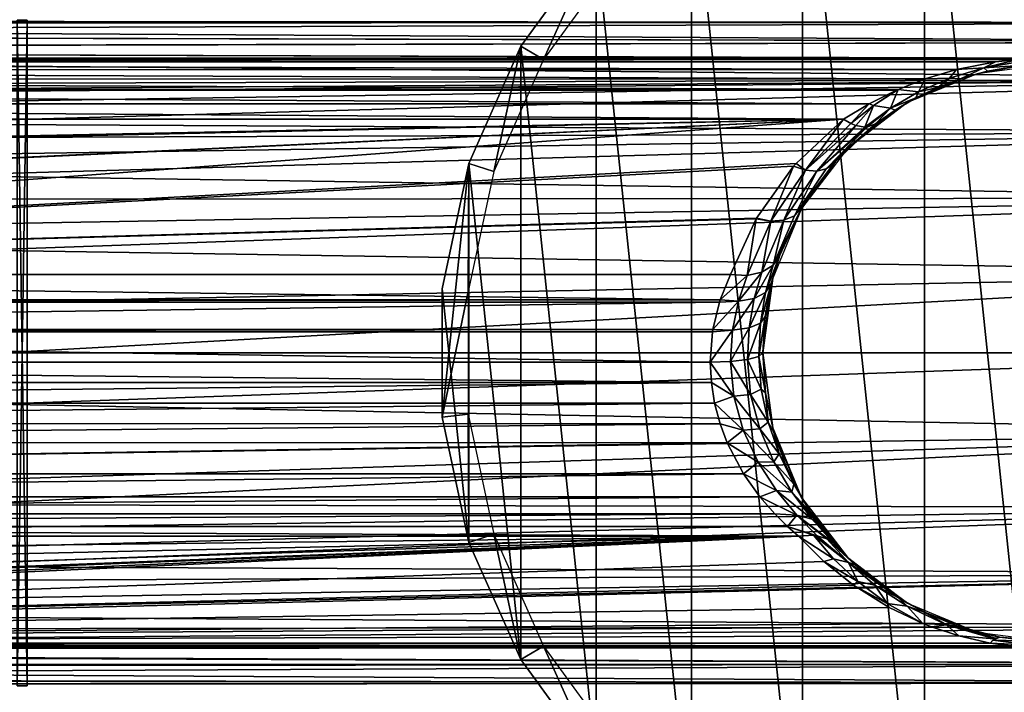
# Model space of a CAD drawing. Header units: millimetres. Extents: x -119 to 118, y -85 to 1160.
# Tile 11 of 49: x 16 to 72, y -19 to 19. Entities that reach past the tile are written whole.
import ezdxf

# ---------------------------------------------------------------- set-up
doc = ezdxf.new("R2010")
doc.units = ezdxf.units.MM
doc.header["$LTSCALE"] = 50.062222
for name, color, linetype in [('1', 7, 'CONTINUOUS'), ('14', 7, 'CONTINUOUS'), ('15', 7, 'CONTINUOUS'), ('16', 7, 'CONTINUOUS'), ('17', 7, 'CONTINUOUS'), ('18', 7, 'CONTINUOUS'), ('19', 7, 'CONTINUOUS'), ('2', 7, 'CONTINUOUS'), ('20', 7, 'CONTINUOUS'), ('21', 7, 'CONTINUOUS'), ('36', 7, 'CONTINUOUS'), ('4', 7, 'CONTINUOUS'), ('41', 7, 'CONTINUOUS'), ('43', 7, 'CONTINUOUS'), ('44', 7, 'CONTINUOUS'), ('5', 7, 'CONTINUOUS'), ('9', 7, 'CONTINUOUS')]:
    doc.layers.add(name, color=color, linetype=linetype)

msp = doc.modelspace()

# ---------------------------------------------------------------- linework, layer by layer
at = {"layer": '1', "color": 7, "linetype": 'CONTINUOUS', "true_color": 0xe0f2ff}
for points in [[(-87.572, 18.802, 2.732), (-88.553, 18.222, 5.378), (98, 18.861, 2.29), (-87.572, 18.802, 2.732)], [(98, 18.861, 2.29), (-88.553, 18.222, 5.378), (98, 17.765, 6.738), (98, 18.861, 2.29)], [(-88.516, 18.242, -5.305), (-87.554, 18.813, -2.656), (98, 17.765, -6.738), (-88.516, 18.242, -5.305)], [(-87.25, 19, 0.038), (-87.572, 18.802, 2.732), (98, 18.861, 2.29), (-87.25, 19, 0.038)], [(-87.554, 18.813, -2.656), (-87.25, 19, 0.038), (98, 18.861, -2.29), (-87.554, 18.813, -2.656)], [(98, 17.765, -6.738), (-87.554, 18.813, -2.656), (98, 18.861, -2.29), (98, 17.765, -6.738)], [(98, 18.861, -2.29), (-87.25, 19, 0.038), (98, 18.861, 2.29), (98, 18.861, -2.29)], [(-88.553, 18.222, 5.378), (-90.25, 17.306, 7.842), (98, 17.765, 6.738), (-88.553, 18.222, 5.378)], [(-90.192, 17.332, -7.777), (-88.516, 18.242, -5.305), (98, 17.765, -6.738), (-90.192, 17.332, -7.777)], [(98, 17.765, 6.738), (-90.25, 17.306, 7.842), (98, 15.636, 10.794), (98, 17.765, 6.738)], [(75.707, 16.829, -8.819), (-90.192, 17.332, -7.777), (98, 17.765, -6.738), (75.707, 16.829, -8.819)], [(-90.25, 17.306, 7.842), (-90.25, 15.073, 11.566), (98, 15.636, 10.794), (-90.25, 17.306, 7.842)], [(-75.527, 16.834, -8.811), (-90.192, 17.332, -7.777), (74.381, 16.83, -8.818), (-75.527, 16.834, -8.811)], [(74.381, 16.83, -8.818), (-90.192, 17.332, -7.777), (75.707, 16.829, -8.819), (74.381, 16.83, -8.818)], [(-74.203, 16.825, -8.828), (-75.527, 16.834, -8.811), (74.381, 16.83, -8.818), (-74.203, 16.825, -8.828)], [(73.057, 16.756, -8.957), (-74.203, 16.825, -8.828), (74.381, 16.83, -8.818), (73.057, 16.756, -8.957)], [(-72.896, 16.742, -8.984), (-74.203, 16.825, -8.828), (73.057, 16.756, -8.957), (-72.896, 16.742, -8.984)], [(71.787, 16.609, -9.226), (-72.896, 16.742, -8.984), (73.057, 16.756, -8.957), (71.787, 16.609, -9.226)], [(-71.654, 16.59, -9.261), (-72.896, 16.742, -8.984), (71.787, 16.609, -9.226), (-71.654, 16.59, -9.261)], [(69.557, 16.172, -9.973), (-71.654, 16.59, -9.261), (71.787, 16.609, -9.226), (69.557, 16.172, -9.973)], [(-69.481, 16.153, -10.003), (-71.654, 16.59, -9.261), (69.557, 16.172, -9.973), (-69.481, 16.153, -10.003)], [(67.766, 15.64, -10.788), (-69.481, 16.153, -10.003), (69.557, 16.172, -9.973), (67.766, 15.64, -10.788)], [(-67.723, 15.625, -10.81), (-69.481, 16.153, -10.003), (67.766, 15.64, -10.788), (-67.723, 15.625, -10.81)], [(-90.25, 15.073, 11.566), (0, 15, 11.662), (98, 15.636, 10.794), (-90.25, 15.073, 11.566)], [(66.227, 15.04, -11.61), (-67.723, 15.625, -10.81), (67.766, 15.64, -10.788), (66.227, 15.04, -11.61)], [(-66.227, 15.04, -11.61), (-67.723, 15.625, -10.81), (66.227, 15.04, -11.61), (-66.227, 15.04, -11.61)], [(0, 15, 11.662), (2.241, 14.83, 11.877), (98, 15.636, 10.794), (0, 15, 11.662)], [(2.241, 14.83, 11.877), (4.701, 14.223, 12.598), (98, 15.636, 10.794), (2.241, 14.83, 11.877)], [(4.701, 14.223, 12.598), (7.268, 13.082, 13.779), (98, 15.636, 10.794), (4.701, 14.223, 12.598)], [(98, 15.636, 10.794), (7.268, 13.082, 13.779), (98, 12.599, 14.222), (98, 15.636, 10.794)], [(-66.109, 14.988, -11.677), (-66.227, 15.04, -11.61), (66.136, 15, -11.662), (-66.109, 14.988, -11.677)], [(66.136, 15, -11.662), (-66.227, 15.04, -11.61), (66.227, 15.04, -11.61), (66.136, 15, -11.662)], [(64.564, 14.226, -12.595), (-66.109, 14.988, -11.677), (66.136, 15, -11.662), (64.564, 14.226, -12.595)], [(-64.551, 14.219, -12.602), (-66.109, 14.988, -11.677), (64.564, 14.226, -12.595), (-64.551, 14.219, -12.602)], [(63.1, 13.341, -13.528), (-64.551, 14.219, -12.602), (64.564, 14.226, -12.595), (63.1, 13.341, -13.528)], [(-63.1, 13.341, -13.528), (-64.551, 14.219, -12.602), (63.1, 13.341, -13.528), (-63.1, 13.341, -13.528)], [(7.268, 13.082, 13.779), (8.549, 12.28, 14.498), (98, 12.599, 14.222), (7.268, 13.082, 13.779)], [(8.549, 12.28, 14.498), (9.815, 11.293, 15.28), (98, 12.599, 14.222), (8.549, 12.28, 14.498)], [(9.815, 11.293, 15.28), (11.015, 10.129, 16.075), (98, 12.599, 14.222), (9.815, 11.293, 15.28)], [(98, 12.599, 14.222), (11.015, 10.129, 16.075), (98, 8.829, 16.824), (98, 12.599, 14.222)], [(11.015, 10.129, 16.075), (12.107, 8.785, 16.847), (98, 8.829, 16.824), (11.015, 10.129, 16.075)], [(12.107, 8.785, 16.847), (13.034, 7.351, 17.52), (98, 8.829, 16.824), (12.107, 8.785, 16.847)], [(13.034, 7.351, 17.52), (13.773, 5.864, 18.072), (98, 8.829, 16.824), (13.034, 7.351, 17.52)], [(98, 8.829, 16.824), (13.773, 5.864, 18.072), (98, 4.547, 18.448), (98, 8.829, 16.824)], [(13.773, 5.864, 18.072), (14.71, 2.915, 18.775), (98, 4.547, 18.448), (13.773, 5.864, 18.072)], [(14.71, 2.915, 18.775), (15, 0, 19), (98, 4.547, 18.448), (14.71, 2.915, 18.775)], [(98, 4.547, 18.448), (15, 0, 19), (98, 0, 19), (98, 4.547, 18.448)]]:
    msp.add_3dface(points, dxfattribs=at)
at = {"layer": '14', "color": 7, "linetype": 'CONTINUOUS', "true_color": 0xe0f2ff}
for points in [[(61.978, -11.901, -17.606), (-71.479, -16.564, -9.308), (60.542, -10.469, -20.154), (61.978, -11.901, -17.606)], [(60.542, -10.469, -20.154), (-71.479, -16.564, -9.308), (-69.684, -16.143, -10.058), (60.542, -10.469, -20.154)], [(-68.128, -15.633, -10.964), (60.542, -10.469, -20.154), (-69.684, -16.143, -10.058), (-68.128, -15.633, -10.964)], [(-67.634, -15.438, -11.311), (60.542, -10.469, -20.154), (-68.128, -15.633, -10.964), (-67.634, -15.438, -11.311)], [(-65.706, -14.528, -12.931), (60.542, -10.469, -20.154), (-67.634, -15.438, -11.311), (-65.706, -14.528, -12.931)], [(-63.676, -13.259, -15.189), (60.542, -10.469, -20.154), (-65.706, -14.528, -12.931), (-63.676, -13.259, -15.189)], [(-61.978, -11.901, -17.606), (60.542, -10.469, -20.154), (-63.676, -13.259, -15.189), (-61.978, -11.901, -17.606)], [(-60.542, -10.469, -20.154), (60.542, -10.469, -20.154), (-61.978, -11.901, -17.606), (-60.542, -10.469, -20.154)], [(63.678, -13.26, -15.187), (-71.479, -16.564, -9.308), (61.978, -11.901, -17.606), (63.678, -13.26, -15.187)], [(65.707, -14.528, -12.93), (-71.479, -16.564, -9.308), (63.678, -13.26, -15.187), (65.707, -14.528, -12.93)], [(67.634, -15.439, -11.311), (-71.479, -16.564, -9.308), (65.707, -14.528, -12.93), (67.634, -15.439, -11.311)], [(68.128, -15.633, -10.965), (-71.479, -16.564, -9.308), (67.634, -15.439, -11.311), (68.128, -15.633, -10.965)], [(69.682, -16.142, -10.059), (-71.479, -16.564, -9.308), (68.128, -15.633, -10.965), (69.682, -16.142, -10.059)], [(71.479, -16.564, -9.308), (-71.479, -16.564, -9.308), (69.682, -16.142, -10.059), (71.479, -16.564, -9.308)]]:
    msp.add_3dface(points, dxfattribs=at)
at = {"layer": '15', "color": 7, "linetype": 'CONTINUOUS', "true_color": 0xe0f2ff}
for points in [[(56.647, 4.483, -22.264), (56.068, 3.028, -23.44), (-56.647, 4.483, -22.264), (56.647, 4.483, -22.264)], [(-56.647, 4.483, -22.264), (56.068, 3.028, -23.44), (-56.068, 3.03, -23.439), (-56.647, 4.483, -22.264)], [(-56.068, 3.03, -23.439), (56.068, 3.028, -23.44), (-56.025, 2.89, -23.529), (-56.068, 3.03, -23.439)], [(56.068, 3.028, -23.44), (56.025, 2.89, -23.529), (-56.025, 2.89, -23.529), (56.068, 3.028, -23.44)], [(-56.025, 2.89, -23.529), (56.025, 2.89, -23.529), (-55.655, 1.339, -24.321), (-56.025, 2.89, -23.529)], [(56.025, 2.89, -23.529), (55.654, 1.337, -24.322), (-55.655, 1.339, -24.321), (56.025, 2.89, -23.529)], [(-55.655, 1.339, -24.321), (55.654, 1.337, -24.322), (-55.632, 1.194, -24.378), (-55.655, 1.339, -24.321)], [(55.654, 1.337, -24.322), (55.632, 1.194, -24.378), (-55.632, 1.194, -24.378), (55.654, 1.337, -24.322)], [(55.632, 1.194, -24.378), (55.5, -0.525, -24.853), (-55.632, 1.194, -24.378), (55.632, 1.194, -24.378)], [(-55.632, 1.194, -24.378), (55.5, -0.525, -24.853), (-55.5, -0.525, -24.853), (-55.632, 1.194, -24.378)], [(-55.5, -0.525, -24.853), (55.561, -1.695, -24.987), (-55.56, -1.691, -24.987), (-55.5, -0.525, -24.853)], [(55.5, -0.525, -24.853), (55.561, -1.695, -24.987), (-55.5, -0.525, -24.853), (55.5, -0.525, -24.853)], [(-55.56, -1.691, -24.987), (55.561, -1.695, -24.987), (-55.747, -2.87, -24.975), (-55.56, -1.691, -24.987)], [(55.561, -1.695, -24.987), (55.749, -2.877, -24.975), (-55.747, -2.87, -24.975), (55.561, -1.695, -24.987)], [(-55.747, -2.87, -24.975), (55.749, -2.877, -24.975), (-56.056, -4.035, -24.819), (-55.747, -2.87, -24.975)], [(55.749, -2.877, -24.975), (56.059, -4.046, -24.817), (-56.056, -4.035, -24.819), (55.749, -2.877, -24.975)], [(-56.056, -4.035, -24.819), (56.059, -4.046, -24.817), (-56.46, -5.115, -24.538), (-56.056, -4.035, -24.819)], [(56.059, -4.046, -24.817), (56.465, -5.126, -24.534), (-56.46, -5.115, -24.538), (56.059, -4.046, -24.817)], [(-56.46, -5.115, -24.538), (56.465, -5.126, -24.534), (-57.399, -6.902, -23.748), (-56.46, -5.115, -24.538)], [(56.465, -5.126, -24.534), (57.404, -6.91, -23.743), (-57.399, -6.902, -23.748), (56.465, -5.126, -24.534)], [(-57.399, -6.902, -23.748), (57.404, -6.91, -23.743), (-58.33, -8.216, -22.842), (-57.399, -6.902, -23.748)], [(57.404, -6.91, -23.743), (58.335, -8.221, -22.838), (-58.33, -8.216, -22.842), (57.404, -6.91, -23.743)], [(-58.33, -8.216, -22.842), (58.335, -8.221, -22.838), (-59.175, -9.184, -21.926), (-58.33, -8.216, -22.842)], [(58.335, -8.221, -22.838), (59.178, -9.187, -21.923), (-59.175, -9.184, -21.926), (58.335, -8.221, -22.838)], [(-59.175, -9.184, -21.926), (59.178, -9.187, -21.923), (-59.909, -9.911, -21.032), (-59.175, -9.184, -21.926)], [(59.178, -9.187, -21.923), (59.91, -9.912, -21.03), (-59.909, -9.911, -21.032), (59.178, -9.187, -21.923)], [(60.542, -10.469, -20.154), (-60.542, -10.469, -20.154), (-59.909, -9.911, -21.032), (60.542, -10.469, -20.154)], [(59.91, -9.912, -21.03), (60.542, -10.469, -20.154), (-59.909, -9.911, -21.032), (59.91, -9.912, -21.03)]]:
    msp.add_3dface(points, dxfattribs=at)
at = {"layer": '16', "color": 7, "linetype": 'CONTINUOUS', "true_color": 0xe0f2ff}
for points in [[(-63.1, 13.341, -13.528), (63.1, 13.341, -13.528), (-60.405, 10.824, -16.011), (-63.1, 13.341, -13.528)], [(-60.405, 10.824, -16.011), (63.1, 13.341, -13.528), (-60.261, 10.661, -16.172), (-60.405, 10.824, -16.011)], [(-60.261, 10.661, -16.172), (63.1, 13.341, -13.528), (-58.15, 7.707, -19.085), (-60.261, 10.661, -16.172)], [(-58.15, 7.707, -19.085), (63.1, 13.341, -13.528), (-58.123, 7.661, -19.13), (-58.15, 7.707, -19.085)], [(63.1, 13.341, -13.528), (-56.647, 4.483, -22.264), (-58.123, 7.661, -19.13), (63.1, 13.341, -13.528)], [(-56.647, 4.483, -22.264), (63.1, 13.341, -13.528), (60.395, 10.813, -16.022), (-56.647, 4.483, -22.264)], [(60.259, 10.658, -16.175), (-56.647, 4.483, -22.264), (60.395, 10.813, -16.022), (60.259, 10.658, -16.175)], [(58.146, 7.7, -19.091), (-56.647, 4.483, -22.264), (60.259, 10.658, -16.175), (58.146, 7.7, -19.091)], [(58.121, 7.658, -19.133), (-56.647, 4.483, -22.264), (58.146, 7.7, -19.091), (58.121, 7.658, -19.133)], [(56.647, 4.483, -22.264), (-56.647, 4.483, -22.264), (58.121, 7.658, -19.133), (56.647, 4.483, -22.264)]]:
    msp.add_3dface(points, dxfattribs=at)
at = {"layer": '17', "color": 7, "linetype": 'CONTINUOUS', "true_color": 0xe0f2ff}
for points in [[(60.395, 10.813, -16.022), (63.1, 13.341, -13.528), (60.945, 10.43, -16.555), (60.395, 10.813, -16.022)], [(60.945, 10.43, -16.555), (63.1, 13.341, -13.528), (63.527, 13.1, -13.846), (60.945, 10.43, -16.555)], [(63.808, 12.987, -14.1), (60.945, 10.43, -16.555), (63.527, 13.1, -13.846), (63.808, 12.987, -14.1)], [(61.583, 10.379, -17.064), (60.945, 10.43, -16.555), (63.808, 12.987, -14.1), (61.583, 10.379, -17.064)], [(64.322, 12.891, -14.68), (61.583, 10.379, -17.064), (63.808, 12.987, -14.1), (64.322, 12.891, -14.68)], [(64.931, 13.071, -15.664), (62.641, 10.932, -18.159), (62.123, 10.505, -17.665), (64.931, 13.071, -15.664)], [(64.931, 13.071, -15.664), (62.123, 10.505, -17.665), (64.44, 12.894, -14.838), (64.931, 13.071, -15.664)], [(62.123, 10.505, -17.665), (61.583, 10.379, -17.064), (64.44, 12.894, -14.838), (62.123, 10.505, -17.665)], [(64.44, 12.894, -14.838), (61.583, 10.379, -17.064), (64.322, 12.891, -14.68), (64.44, 12.894, -14.838)], [(60.259, 10.658, -16.175), (60.395, 10.813, -16.022), (60.945, 10.43, -16.555), (60.259, 10.658, -16.175)], [(62.527, 10.801, -18.311), (60.738, 8.298, -21.228), (60.309, 7.829, -20.587), (62.527, 10.801, -18.311)], [(62.527, 10.801, -18.311), (60.309, 7.829, -20.587), (62.123, 10.505, -17.665), (62.527, 10.801, -18.311)], [(62.641, 10.932, -18.159), (62.527, 10.801, -18.311), (62.123, 10.505, -17.665), (62.641, 10.932, -18.159)], [(58.146, 7.7, -19.091), (60.259, 10.658, -16.175), (58.949, 7.512, -19.468), (58.146, 7.7, -19.091)], [(58.949, 7.512, -19.468), (60.259, 10.658, -16.175), (60.945, 10.43, -16.555), (58.949, 7.512, -19.468)], [(59.701, 7.571, -19.969), (58.949, 7.512, -19.468), (60.945, 10.43, -16.555), (59.701, 7.571, -19.969)], [(61.583, 10.379, -17.064), (59.701, 7.571, -19.969), (60.945, 10.43, -16.555), (61.583, 10.379, -17.064)], [(60.309, 7.829, -20.587), (59.701, 7.571, -19.969), (61.583, 10.379, -17.064), (60.309, 7.829, -20.587)], [(62.123, 10.505, -17.665), (60.309, 7.829, -20.587), (61.583, 10.379, -17.064), (62.123, 10.505, -17.665)], [(60.717, 8.262, -21.269), (59.471, 5.576, -24.4), (59.091, 5.004, -23.682), (60.717, 8.262, -21.269)], [(60.309, 7.829, -20.587), (60.717, 8.262, -21.269), (59.091, 5.004, -23.682), (60.309, 7.829, -20.587)], [(60.738, 8.298, -21.228), (60.717, 8.262, -21.269), (60.309, 7.829, -20.587), (60.738, 8.298, -21.228)], [(56.647, 4.483, -22.264), (58.121, 7.658, -19.133), (57.597, 4.426, -22.552), (56.647, 4.483, -22.264)], [(58.121, 7.658, -19.133), (58.949, 7.512, -19.468), (57.597, 4.426, -22.552), (58.121, 7.658, -19.133)], [(57.597, 4.426, -22.552), (58.949, 7.512, -19.468), (58.442, 4.606, -23.042), (57.597, 4.426, -22.552)], [(58.121, 7.658, -19.133), (58.146, 7.7, -19.091), (58.949, 7.512, -19.468), (58.121, 7.658, -19.133)], [(58.949, 7.512, -19.468), (59.701, 7.571, -19.969), (58.442, 4.606, -23.042), (58.949, 7.512, -19.468)], [(58.442, 4.606, -23.042), (59.701, 7.571, -19.969), (59.091, 5.004, -23.682), (58.442, 4.606, -23.042)], [(59.701, 7.571, -19.969), (60.309, 7.829, -20.587), (59.091, 5.004, -23.682), (59.701, 7.571, -19.969)]]:
    msp.add_3dface(points, dxfattribs=at)
at = {"layer": '18', "color": 7, "linetype": 'CONTINUOUS', "true_color": 0xe0f2ff}
for points in [[(69.557, 16.172, -9.973), (71.787, 16.609, -9.226), (71.115, 16.276, -9.894), (69.557, 16.172, -9.973)], [(71.787, 16.609, -9.226), (73.057, 16.756, -8.957), (71.115, 16.276, -9.894), (71.787, 16.609, -9.226)], [(73.057, 16.756, -8.957), (73.325, 16.645, -9.2), (71.115, 16.276, -9.894), (73.057, 16.756, -8.957)], [(73.325, 16.645, -9.2), (73.202, 16.402, -10.408), (71.115, 16.276, -9.894), (73.325, 16.645, -9.2)], [(73.202, 16.402, -10.408), (71.325, 16.085, -11.075), (71.115, 16.276, -9.894), (73.202, 16.402, -10.408)], [(67.766, 15.64, -10.788), (69.557, 16.172, -9.973), (69.147, 15.679, -10.927), (67.766, 15.64, -10.788)], [(69.557, 16.172, -9.973), (71.115, 16.276, -9.894), (69.147, 15.679, -10.927), (69.557, 16.172, -9.973)], [(71.115, 16.276, -9.894), (69.778, 15.652, -11.909), (69.147, 15.679, -10.927), (71.115, 16.276, -9.894)], [(71.325, 16.085, -11.075), (69.778, 15.652, -11.909), (71.115, 16.276, -9.894), (71.325, 16.085, -11.075)], [(66.227, 15.04, -11.61), (67.766, 15.64, -10.788), (67.385, 14.906, -12.127), (66.227, 15.04, -11.61)], [(67.766, 15.64, -10.788), (69.147, 15.679, -10.927), (67.385, 14.906, -12.127), (67.766, 15.64, -10.788)], [(69.147, 15.679, -10.927), (68.481, 15.158, -12.77), (67.385, 14.906, -12.127), (69.147, 15.679, -10.927)], [(69.778, 15.652, -11.909), (68.481, 15.158, -12.77), (69.147, 15.679, -10.927), (69.778, 15.652, -11.909)], [(64.564, 14.226, -12.595), (66.136, 15, -11.662), (64.815, 14.125, -12.73), (64.564, 14.226, -12.595)], [(66.136, 15, -11.662), (66.227, 15.04, -11.61), (64.815, 14.125, -12.73), (66.136, 15, -11.662)], [(66.227, 15.04, -11.61), (65.785, 13.974, -13.397), (64.815, 14.125, -12.73), (66.227, 15.04, -11.61)], [(66.227, 15.04, -11.61), (67.385, 14.906, -12.127), (65.785, 13.974, -13.397), (66.227, 15.04, -11.61)], [(67.385, 14.906, -12.127), (67.243, 14.563, -13.704), (65.785, 13.974, -13.397), (67.385, 14.906, -12.127)], [(68.481, 15.158, -12.77), (67.243, 14.563, -13.704), (67.385, 14.906, -12.127), (68.481, 15.158, -12.77)], [(63.1, 13.341, -13.528), (64.564, 14.226, -12.595), (63.527, 13.1, -13.846), (63.1, 13.341, -13.528)], [(63.527, 13.1, -13.846), (64.564, 14.226, -12.595), (64.815, 14.125, -12.73), (63.527, 13.1, -13.846)], [(63.808, 12.987, -14.1), (63.527, 13.1, -13.846), (64.815, 14.125, -12.73), (63.808, 12.987, -14.1)], [(64.322, 12.891, -14.68), (63.808, 12.987, -14.1), (64.815, 14.125, -12.73), (64.322, 12.891, -14.68)], [(65.785, 13.974, -13.397), (64.322, 12.891, -14.68), (64.815, 14.125, -12.73), (65.785, 13.974, -13.397)], [(67.243, 14.563, -13.704), (66.047, 13.86, -14.687), (65.785, 13.974, -13.397), (67.243, 14.563, -13.704)], [(64.44, 12.894, -14.838), (64.322, 12.891, -14.68), (65.785, 13.974, -13.397), (64.44, 12.894, -14.838)], [(64.931, 13.071, -15.664), (64.44, 12.894, -14.838), (65.785, 13.974, -13.397), (64.931, 13.071, -15.664)], [(66.047, 13.86, -14.687), (64.931, 13.071, -15.664), (65.785, 13.974, -13.397), (66.047, 13.86, -14.687)]]:
    msp.add_3dface(points, dxfattribs=at)
at = {"layer": '19', "color": 7, "linetype": 'CONTINUOUS', "true_color": 0xe0f2ff}
for points in [[(72.021, -16.229, -10.777), (73.904, -16.464, -10.27), (71.634, -16.39, -9.684), (72.021, -16.229, -10.777)], [(71.714, -16.323, -9.892), (72.021, -16.229, -10.777), (71.634, -16.39, -9.684), (71.714, -16.323, -9.892)], [(71.76, -16.292, -10.015), (72.021, -16.229, -10.777), (71.714, -16.323, -9.892), (71.76, -16.292, -10.015)], [(71.479, -16.564, -9.308), (71.634, -16.39, -9.684), (73.861, -16.69, -9.113), (71.479, -16.564, -9.308)], [(72.652, -16.722, -9.021), (71.479, -16.564, -9.308), (73.861, -16.69, -9.113), (72.652, -16.722, -9.021)], [(71.634, -16.39, -9.684), (73.904, -16.464, -10.27), (73.861, -16.69, -9.113), (71.634, -16.39, -9.684)]]:
    msp.add_3dface(points, dxfattribs=at)
at = {"layer": '2', "color": 7, "linetype": 'CONTINUOUS', "true_color": 0xe0f2ff}
for points in [[(98, 0, 19), (15, 0, 19), (14.708, -2.925, 18.774), (98, 0, 19)], [(98, 0, 19), (14.708, -2.925, 18.774), (98, -4.547, 18.448), (98, 0, 19)], [(14.708, -2.925, 18.774), (13.794, -5.819, 18.087), (98, -4.547, 18.448), (14.708, -2.925, 18.774)], [(13.086, -7.26, 17.558), (12.191, -8.668, 16.907), (98, -4.547, 18.448), (13.086, -7.26, 17.558)], [(98, -4.547, 18.448), (12.191, -8.668, 16.907), (98, -8.829, 16.824), (98, -4.547, 18.448)], [(13.794, -5.819, 18.087), (13.086, -7.26, 17.558), (98, -4.547, 18.448), (13.794, -5.819, 18.087)], [(9.933, -11.187, 15.357), (8.668, -12.197, 14.568), (98, -8.829, 16.824), (9.933, -11.187, 15.357)], [(98, -8.829, 16.824), (8.668, -12.197, 14.568), (98, -12.599, 14.222), (98, -8.829, 16.824)], [(11.128, -10.006, 16.152), (9.933, -11.187, 15.357), (98, -8.829, 16.824), (11.128, -10.006, 16.152)], [(12.191, -8.668, 16.907), (11.128, -10.006, 16.152), (98, -8.829, 16.824), (12.191, -8.668, 16.907)], [(8.668, -12.197, 14.568), (7.399, -13.008, 13.849), (98, -12.599, 14.222), (8.668, -12.197, 14.568)], [(2.445, -14.799, 11.917), (0, -15, 11.662), (98, -12.599, 14.222), (2.445, -14.799, 11.917)], [(98, -12.599, 14.222), (0, -15, 11.662), (98, -15.636, 10.794), (98, -12.599, 14.222)], [(4.887, -14.159, 12.669), (2.445, -14.799, 11.917), (98, -12.599, 14.222), (4.887, -14.159, 12.669)], [(7.399, -13.008, 13.849), (4.887, -14.159, 12.669), (98, -12.599, 14.222), (7.399, -13.008, 13.849)], [(98, -15.636, 10.794), (0, -15, 11.662), (-90.25, -15.869, 10.447), (98, -15.636, 10.794)], [(98, -17.765, 6.738), (98, -15.636, 10.794), (-90.25, -17.034, 8.416), (98, -17.765, 6.738)], [(-90.25, -17.034, 8.416), (98, -15.636, 10.794), (-90.25, -15.869, 10.447), (-90.25, -17.034, 8.416)], [(-75.174, -16.836, -8.806), (75.119, -16.837, -8.805), (-92.638, -16.907, -8.666), (-75.174, -16.836, -8.806)], [(75.119, -16.837, -8.805), (98, -17.765, -6.738), (-92.638, -16.907, -8.666), (75.119, -16.837, -8.805)], [(-73.905, -16.814, -8.848), (75.119, -16.837, -8.805), (-75.174, -16.836, -8.806), (-73.905, -16.814, -8.848)], [(-72.679, -16.724, -9.017), (73.859, -16.812, -8.852), (-73.905, -16.814, -8.848), (-72.679, -16.724, -9.017)], [(73.859, -16.812, -8.852), (75.119, -16.837, -8.805), (-73.905, -16.814, -8.848), (73.859, -16.812, -8.852)], [(-71.479, -16.564, -9.308), (72.652, -16.722, -9.021), (-72.679, -16.724, -9.017), (-71.479, -16.564, -9.308)], [(72.652, -16.722, -9.021), (73.859, -16.812, -8.852), (-72.679, -16.724, -9.017), (72.652, -16.722, -9.021)], [(71.479, -16.564, -9.308), (72.652, -16.722, -9.021), (-71.479, -16.564, -9.308), (71.479, -16.564, -9.308)], [(-92.638, -16.907, -8.666), (98, -17.765, -6.738), (-90.522, -17.81, -6.61), (-92.638, -16.907, -8.666)], [(-90.25, -17.944, 6.245), (98, -17.765, 6.738), (-90.25, -17.034, 8.416), (-90.25, -17.944, 6.245)], [(98, -17.765, -6.738), (98, -18.861, -2.29), (-90.522, -17.81, -6.61), (98, -17.765, -6.738)], [(-90.522, -17.81, -6.61), (98, -18.861, -2.29), (-89.081, -18.541, -4.145), (-90.522, -17.81, -6.61)], [(-88.923, -18.626, 3.745), (98, -17.765, 6.738), (-90.25, -17.944, 6.245), (-88.923, -18.626, 3.745)], [(98, -18.861, 2.29), (98, -17.765, 6.738), (-88.923, -18.626, 3.745), (98, -18.861, 2.29)], [(-89.081, -18.541, -4.145), (98, -18.861, -2.29), (-88.359, -18.938, -1.53), (-89.081, -18.541, -4.145)], [(-88.308, -18.967, 1.119), (98, -18.861, 2.29), (-88.923, -18.626, 3.745), (-88.308, -18.967, 1.119)], [(98, -18.861, -2.29), (98, -18.861, 2.29), (-88.359, -18.938, -1.53), (98, -18.861, -2.29)], [(-88.359, -18.938, -1.53), (98, -18.861, 2.29), (-88.308, -18.967, 1.119), (-88.359, -18.938, -1.53)]]:
    msp.add_3dface(points, dxfattribs=at)
at = {"layer": '20', "color": 7, "linetype": 'CONTINUOUS', "true_color": 0xe0f2ff}
for points in [[(62.533, -11.749, -18.047), (60.542, -10.469, -20.154), (61.392, -10.414, -20.554), (62.533, -11.749, -18.047)], [(61.978, -11.901, -17.606), (60.542, -10.469, -20.154), (62.533, -11.749, -18.047), (61.978, -11.901, -17.606)], [(63.399, -11.962, -18.39), (62.533, -11.749, -18.047), (61.392, -10.414, -20.554), (63.399, -11.962, -18.39)], [(63.399, -11.962, -18.39), (61.392, -10.414, -20.554), (61.593, -10.441, -20.673), (63.399, -11.962, -18.39)], [(62.159, -10.621, -21.061), (63.399, -11.962, -18.39), (61.593, -10.441, -20.673), (62.159, -10.621, -21.061)], [(62.487, -10.818, -21.339), (63.775, -12.093, -19.474), (62.159, -10.621, -21.061), (62.487, -10.818, -21.339)], [(62.159, -10.621, -21.061), (63.775, -12.093, -19.474), (63.399, -11.962, -18.39), (62.159, -10.621, -21.061)], [(62.766, -11.072, -21.623), (63.775, -12.093, -19.474), (62.487, -10.818, -21.339), (62.766, -11.072, -21.623)], [(63.916, -13.055, -15.629), (61.978, -11.901, -17.606), (62.533, -11.749, -18.047), (63.916, -13.055, -15.629)], [(63.399, -11.962, -18.39), (63.916, -13.055, -15.629), (62.533, -11.749, -18.047), (63.399, -11.962, -18.39)], [(63.678, -13.26, -15.187), (61.978, -11.901, -17.606), (63.916, -13.055, -15.629), (63.678, -13.26, -15.187)], [(63.775, -12.093, -19.474), (64.904, -13.051, -17.461), (63.399, -11.962, -18.39), (63.775, -12.093, -19.474)], [(63.399, -11.962, -18.39), (64.904, -13.051, -17.461), (64.903, -13.253, -15.837), (63.399, -11.962, -18.39)], [(63.399, -11.962, -18.39), (64.903, -13.253, -15.837), (63.916, -13.055, -15.629), (63.399, -11.962, -18.39)], [(65.599, -14.305, -13.346), (63.678, -13.26, -15.187), (63.916, -13.055, -15.629), (65.599, -14.305, -13.346)], [(65.707, -14.528, -12.93), (63.678, -13.26, -15.187), (65.599, -14.305, -13.346), (65.707, -14.528, -12.93)], [(64.903, -13.253, -15.837), (65.599, -14.305, -13.346), (63.916, -13.055, -15.629), (64.903, -13.253, -15.837)], [(64.904, -13.051, -17.461), (66.254, -13.991, -15.483), (64.903, -13.253, -15.837), (64.904, -13.051, -17.461)], [(64.903, -13.253, -15.837), (66.254, -13.991, -15.483), (66.735, -14.463, -13.469), (64.903, -13.253, -15.837)], [(64.903, -13.253, -15.837), (66.735, -14.463, -13.469), (65.599, -14.305, -13.346), (64.903, -13.253, -15.837)], [(66.254, -13.991, -15.483), (67.76, -14.827, -13.724), (66.735, -14.463, -13.469), (66.254, -13.991, -15.483)], [(67.634, -15.439, -11.311), (65.707, -14.528, -12.93), (65.599, -14.305, -13.346), (67.634, -15.439, -11.311)], [(66.735, -14.463, -13.469), (67.634, -15.439, -11.311), (65.599, -14.305, -13.346), (66.735, -14.463, -13.469)], [(66.735, -14.463, -13.469), (67.76, -14.827, -13.724), (68.979, -15.528, -11.409), (66.735, -14.463, -13.469)], [(67.634, -15.439, -11.311), (66.735, -14.463, -13.469), (68.979, -15.528, -11.409), (67.634, -15.439, -11.311)], [(67.76, -14.827, -13.724), (69.6, -15.591, -12.115), (68.979, -15.528, -11.409), (67.76, -14.827, -13.724)], [(68.128, -15.633, -10.965), (67.634, -15.439, -11.311), (68.979, -15.528, -11.409), (68.128, -15.633, -10.965)], [(69.682, -16.142, -10.059), (68.128, -15.633, -10.965), (68.979, -15.528, -11.409), (69.682, -16.142, -10.059)], [(69.6, -15.591, -12.115), (71.76, -16.292, -10.015), (68.979, -15.528, -11.409), (69.6, -15.591, -12.115)], [(71.714, -16.323, -9.892), (69.682, -16.142, -10.059), (68.979, -15.528, -11.409), (71.714, -16.323, -9.892)], [(71.76, -16.292, -10.015), (71.714, -16.323, -9.892), (68.979, -15.528, -11.409), (71.76, -16.292, -10.015)], [(69.6, -15.591, -12.115), (72.021, -16.229, -10.777), (71.76, -16.292, -10.015), (69.6, -15.591, -12.115)], [(71.479, -16.564, -9.308), (69.682, -16.142, -10.059), (71.714, -16.323, -9.892), (71.479, -16.564, -9.308)], [(71.479, -16.564, -9.308), (71.714, -16.323, -9.892), (71.634, -16.39, -9.684), (71.479, -16.564, -9.308)]]:
    msp.add_3dface(points, dxfattribs=at)
at = {"layer": '21', "color": 7, "linetype": 'CONTINUOUS', "true_color": 0xe0f2ff}
for points in [[(58.5, 0, -27.807), (58.659, -2.284, -27.989), (58.277, -0.199, -26.69), (58.5, 0, -27.807)], [(55.5, -0.525, -24.853), (56.65, -0.485, -25.079), (56.836, -2.475, -25.226), (55.5, -0.525, -24.853)], [(55.561, -1.695, -24.987), (55.5, -0.525, -24.853), (56.836, -2.475, -25.226), (55.561, -1.695, -24.987)], [(57.627, -0.37, -25.724), (57.803, -2.367, -25.887), (56.65, -0.485, -25.079), (57.627, -0.37, -25.724)], [(56.65, -0.485, -25.079), (57.803, -2.367, -25.887), (56.836, -2.475, -25.226), (56.65, -0.485, -25.079)], [(58.277, -0.199, -26.69), (58.41, -2.079, -26.87), (57.627, -0.37, -25.724), (58.277, -0.199, -26.69)], [(57.627, -0.37, -25.724), (58.41, -2.079, -26.87), (57.803, -2.367, -25.887), (57.627, -0.37, -25.724)], [(58.659, -2.284, -27.989), (58.41, -2.079, -26.87), (58.277, -0.199, -26.69), (58.659, -2.284, -27.989)], [(55.749, -2.877, -24.975), (55.561, -1.695, -24.987), (56.836, -2.475, -25.226), (55.749, -2.877, -24.975)], [(58.41, -2.079, -26.87), (58.806, -3.948, -26.748), (57.803, -2.367, -25.887), (58.41, -2.079, -26.87)], [(58.659, -2.284, -27.989), (58.806, -3.948, -26.748), (58.41, -2.079, -26.87), (58.659, -2.284, -27.989)], [(55.749, -2.877, -24.975), (56.836, -2.475, -25.226), (57.382, -4.419, -24.975), (55.749, -2.877, -24.975)], [(57.803, -2.367, -25.887), (58.322, -4.335, -25.676), (56.836, -2.475, -25.226), (57.803, -2.367, -25.887)], [(56.836, -2.475, -25.226), (58.322, -4.335, -25.676), (57.382, -4.419, -24.975), (56.836, -2.475, -25.226)], [(57.803, -2.367, -25.887), (58.806, -3.948, -26.748), (58.322, -4.335, -25.676), (57.803, -2.367, -25.887)], [(58.659, -2.284, -27.989), (59.134, -4.53, -27.593), (58.806, -3.948, -26.748), (58.659, -2.284, -27.989)], [(56.059, -4.046, -24.817), (55.749, -2.877, -24.975), (57.382, -4.419, -24.975), (56.059, -4.046, -24.817)], [(56.465, -5.126, -24.534), (56.059, -4.046, -24.817), (57.382, -4.419, -24.975), (56.465, -5.126, -24.534)], [(56.465, -5.126, -24.534), (57.382, -4.419, -24.975), (58.227, -6.231, -24.359), (56.465, -5.126, -24.534)], [(58.322, -4.335, -25.676), (59.136, -6.211, -25.105), (57.382, -4.419, -24.975), (58.322, -4.335, -25.676)], [(57.382, -4.419, -24.975), (59.136, -6.211, -25.105), (58.227, -6.231, -24.359), (57.382, -4.419, -24.975)], [(58.806, -3.948, -26.748), (59.442, -5.767, -26.327), (58.322, -4.335, -25.676), (58.806, -3.948, -26.748)], [(58.322, -4.335, -25.676), (59.442, -5.767, -26.327), (59.136, -6.211, -25.105), (58.322, -4.335, -25.676)], [(59.134, -4.53, -27.593), (59.442, -5.767, -26.327), (58.806, -3.948, -26.748), (59.134, -4.53, -27.593)], [(59.134, -4.53, -27.593), (59.806, -6.433, -26.768), (59.442, -5.767, -26.327), (59.134, -4.53, -27.593)], [(57.404, -6.91, -23.743), (56.465, -5.126, -24.534), (58.227, -6.231, -24.359), (57.404, -6.91, -23.743)], [(59.442, -5.767, -26.327), (60.272, -7.497, -25.61), (59.136, -6.211, -25.105), (59.442, -5.767, -26.327)], [(59.806, -6.433, -26.768), (60.272, -7.497, -25.61), (59.442, -5.767, -26.327), (59.806, -6.433, -26.768)], [(57.404, -6.91, -23.743), (58.227, -6.231, -24.359), (59.278, -7.857, -23.422), (57.404, -6.91, -23.743)], [(59.136, -6.211, -25.105), (60.164, -7.942, -24.191), (58.227, -6.231, -24.359), (59.136, -6.211, -25.105)], [(58.227, -6.231, -24.359), (60.164, -7.942, -24.191), (59.278, -7.857, -23.422), (58.227, -6.231, -24.359)], [(59.136, -6.211, -25.105), (60.272, -7.497, -25.61), (60.164, -7.942, -24.191), (59.136, -6.211, -25.105)], [(59.806, -6.433, -26.768), (60.511, -7.895, -25.759), (60.272, -7.497, -25.61), (59.806, -6.433, -26.768)], [(58.335, -8.221, -22.838), (57.404, -6.91, -23.743), (59.278, -7.857, -23.422), (58.335, -8.221, -22.838)], [(58.335, -8.221, -22.838), (59.278, -7.857, -23.422), (60.437, -9.268, -22.192), (58.335, -8.221, -22.838)], [(60.164, -7.942, -24.191), (61.315, -9.489, -22.942), (59.278, -7.857, -23.422), (60.164, -7.942, -24.191)], [(59.278, -7.857, -23.422), (61.315, -9.489, -22.942), (60.437, -9.268, -22.192), (59.278, -7.857, -23.422)], [(60.272, -7.497, -25.61), (61.241, -9.107, -24.594), (60.164, -7.942, -24.191), (60.272, -7.497, -25.61)], [(60.511, -7.895, -25.759), (61.177, -9.009, -24.702), (60.272, -7.497, -25.61), (60.511, -7.895, -25.759)], [(61.177, -9.009, -24.702), (61.241, -9.107, -24.594), (60.272, -7.497, -25.61), (61.177, -9.009, -24.702)], [(59.178, -9.187, -21.923), (58.335, -8.221, -22.838), (60.437, -9.268, -22.192), (59.178, -9.187, -21.923)], [(61.241, -9.107, -24.594), (61.775, -9.867, -23.654), (60.164, -7.942, -24.191), (61.241, -9.107, -24.594)], [(60.164, -7.942, -24.191), (61.775, -9.867, -23.654), (61.315, -9.489, -22.942), (60.164, -7.942, -24.191)], [(59.91, -9.912, -21.03), (59.178, -9.187, -21.923), (60.437, -9.268, -22.192), (59.91, -9.912, -21.03)], [(61.593, -10.441, -20.673), (59.91, -9.912, -21.03), (60.437, -9.268, -22.192), (61.593, -10.441, -20.673)], [(62.487, -10.818, -21.339), (62.159, -10.621, -21.061), (60.437, -9.268, -22.192), (62.487, -10.818, -21.339)], [(61.315, -9.489, -22.942), (62.487, -10.818, -21.339), (60.437, -9.268, -22.192), (61.315, -9.489, -22.942)], [(62.159, -10.621, -21.061), (61.593, -10.441, -20.673), (60.437, -9.268, -22.192), (62.159, -10.621, -21.061)], [(61.775, -9.867, -23.654), (62.303, -10.537, -22.632), (61.315, -9.489, -22.942), (61.775, -9.867, -23.654)], [(62.303, -10.537, -22.632), (62.766, -11.072, -21.623), (61.315, -9.489, -22.942), (62.303, -10.537, -22.632)], [(62.766, -11.072, -21.623), (62.487, -10.818, -21.339), (61.315, -9.489, -22.942), (62.766, -11.072, -21.623)], [(60.542, -10.469, -20.154), (59.91, -9.912, -21.03), (61.392, -10.414, -20.554), (60.542, -10.469, -20.154)], [(61.392, -10.414, -20.554), (59.91, -9.912, -21.03), (61.593, -10.441, -20.673), (61.392, -10.414, -20.554)]]:
    msp.add_3dface(points, dxfattribs=at)
at = {"layer": '36', "color": 7, "linetype": 'CONTINUOUS', "true_color": 0xe0f2ff}
for points in [[(59.471, 5.576, -24.4), (58.981, 3.955, -25.947), (58.659, 3.457, -25.051), (59.471, 5.576, -24.4)], [(59.091, 5.004, -23.682), (59.471, 5.576, -24.4), (58.659, 3.457, -25.051), (59.091, 5.004, -23.682)], [(57.597, 4.426, -22.552), (58.442, 4.606, -23.042), (57.104, 2.961, -23.714), (57.597, 4.426, -22.552)], [(57.104, 2.961, -23.714), (58.442, 4.606, -23.042), (58.005, 3.108, -24.276), (57.104, 2.961, -23.714)], [(58.442, 4.606, -23.042), (59.091, 5.004, -23.682), (58.005, 3.108, -24.276), (58.442, 4.606, -23.042)], [(58.005, 3.108, -24.276), (59.091, 5.004, -23.682), (58.659, 3.457, -25.051), (58.005, 3.108, -24.276)], [(56.068, 3.028, -23.44), (56.647, 4.483, -22.264), (57.597, 4.426, -22.552), (56.068, 3.028, -23.44)], [(56.068, 3.028, -23.44), (57.597, 4.426, -22.552), (57.104, 2.961, -23.714), (56.068, 3.028, -23.44)], [(58.981, 3.955, -25.947), (58.944, 3.803, -26.064), (58.365, 1.697, -26.066), (58.981, 3.955, -25.947)], [(58.659, 3.457, -25.051), (58.981, 3.955, -25.947), (58.365, 1.697, -26.066), (58.659, 3.457, -25.051)], [(58.005, 3.108, -24.276), (58.659, 3.457, -25.051), (57.711, 1.425, -25.179), (58.005, 3.108, -24.276)], [(57.711, 1.425, -25.179), (58.659, 3.457, -25.051), (58.365, 1.697, -26.066), (57.711, 1.425, -25.179)], [(58.944, 3.803, -26.064), (58.631, 2.072, -27.107), (58.365, 1.697, -26.066), (58.944, 3.803, -26.064)], [(55.654, 1.337, -24.322), (56.025, 2.89, -23.529), (57.104, 2.961, -23.714), (55.654, 1.337, -24.322)], [(55.654, 1.337, -24.322), (57.104, 2.961, -23.714), (56.762, 1.301, -24.568), (55.654, 1.337, -24.322)], [(56.025, 2.89, -23.529), (56.068, 3.028, -23.44), (57.104, 2.961, -23.714), (56.025, 2.89, -23.529)], [(57.104, 2.961, -23.714), (58.005, 3.108, -24.276), (56.762, 1.301, -24.568), (57.104, 2.961, -23.714)], [(56.762, 1.301, -24.568), (58.005, 3.108, -24.276), (57.711, 1.425, -25.179), (56.762, 1.301, -24.568)], [(58.277, -0.199, -26.69), (57.627, -0.37, -25.724), (58.365, 1.697, -26.066), (58.277, -0.199, -26.69)], [(57.627, -0.37, -25.724), (57.711, 1.425, -25.179), (58.365, 1.697, -26.066), (57.627, -0.37, -25.724)], [(58.631, 2.072, -27.107), (58.611, 1.913, -27.182), (58.277, -0.199, -26.69), (58.631, 2.072, -27.107)], [(58.631, 2.072, -27.107), (58.277, -0.199, -26.69), (58.365, 1.697, -26.066), (58.631, 2.072, -27.107)], [(58.611, 1.913, -27.182), (58.5, 0, -27.807), (58.277, -0.199, -26.69), (58.611, 1.913, -27.182)], [(55.5, -0.525, -24.853), (55.632, 1.194, -24.378), (56.762, 1.301, -24.568), (55.5, -0.525, -24.853)], [(56.65, -0.485, -25.079), (55.5, -0.525, -24.853), (56.762, 1.301, -24.568), (56.65, -0.485, -25.079)], [(55.632, 1.194, -24.378), (55.654, 1.337, -24.322), (56.762, 1.301, -24.568), (55.632, 1.194, -24.378)], [(57.627, -0.37, -25.724), (56.65, -0.485, -25.079), (57.711, 1.425, -25.179), (57.627, -0.37, -25.724)], [(56.65, -0.485, -25.079), (56.762, 1.301, -24.568), (57.711, 1.425, -25.179), (56.65, -0.485, -25.079)]]:
    msp.add_3dface(points, dxfattribs=at)
at = {"layer": '4', "color": 7, "linetype": 'CONTINUOUS', "true_color": 0xe0f2ff}
for points in [[(75, 16.5, -50), (70.729, 15.938, -50), (73.202, 16.402, -10.408), (75, 16.5, -50)], [(73.202, 16.402, -10.408), (70.729, 15.938, -50), (71.325, 16.085, -11.075), (73.202, 16.402, -10.408)], [(70.729, 15.938, -50), (66.75, 14.289, -50), (69.778, 15.652, -11.909), (70.729, 15.938, -50)], [(71.325, 16.085, -11.075), (70.729, 15.938, -50), (69.778, 15.652, -11.909), (71.325, 16.085, -11.075)], [(69.778, 15.652, -11.909), (66.75, 14.289, -50), (68.481, 15.158, -12.77), (69.778, 15.652, -11.909)], [(68.481, 15.158, -12.77), (66.75, 14.289, -50), (67.243, 14.563, -13.704), (68.481, 15.158, -12.77)], [(66.75, 14.289, -50), (63.332, 11.667, -50), (66.047, 13.86, -14.687), (66.75, 14.289, -50)], [(67.243, 14.563, -13.704), (66.75, 14.289, -50), (66.047, 13.86, -14.687), (67.243, 14.563, -13.704)], [(66.047, 13.86, -14.687), (63.332, 11.667, -50), (64.931, 13.071, -15.664), (66.047, 13.86, -14.687)], [(64.931, 13.071, -15.664), (63.332, 11.667, -50), (62.641, 10.932, -18.159), (64.931, 13.071, -15.664)], [(63.332, 11.667, -50), (60.71, 8.25, -50), (62.641, 10.932, -18.159), (63.332, 11.667, -50)], [(62.641, 10.932, -18.159), (60.71, 8.25, -50), (62.527, 10.801, -18.311), (62.641, 10.932, -18.159)], [(62.527, 10.801, -18.311), (60.71, 8.25, -50), (60.738, 8.298, -21.228), (62.527, 10.801, -18.311)], [(60.71, 8.25, -50), (59.062, 4.27, -50), (59.471, 5.576, -24.4), (60.71, 8.25, -50)], [(60.717, 8.262, -21.269), (60.71, 8.25, -50), (59.471, 5.576, -24.4), (60.717, 8.262, -21.269)], [(60.738, 8.298, -21.228), (60.71, 8.25, -50), (60.717, 8.262, -21.269), (60.738, 8.298, -21.228)], [(59.471, 5.576, -24.4), (59.062, 4.27, -50), (58.981, 3.955, -25.947), (59.471, 5.576, -24.4)], [(59.062, 4.27, -50), (58.5, 0, -50), (58.981, 3.955, -25.947), (59.062, 4.27, -50)], [(58.981, 3.955, -25.947), (58.5, 0, -50), (58.944, 3.803, -26.064), (58.981, 3.955, -25.947)], [(58.944, 3.803, -26.064), (58.5, 0, -50), (58.631, 2.072, -27.107), (58.944, 3.803, -26.064)], [(58.631, 2.072, -27.107), (58.5, 0, -50), (58.611, 1.913, -27.182), (58.631, 2.072, -27.107)], [(58.5, 0, -50), (58.5, 0, -27.807), (58.611, 1.913, -27.182), (58.5, 0, -50)]]:
    msp.add_3dface(points, dxfattribs=at)
at = {"layer": '41', "linetype": 'CONTINUOUS'}
for points in [[(44.689, 17.5, -54), (48.988, 23.417, -54), (45.988, 16.749, -54), (44.689, 17.5, -54)], [(45.988, 16.749, -54), (48.988, 23.417, -54), (50.106, 22.417, -54), (45.988, 16.749, -54)], [(41.714, 10.818, -54), (44.689, 17.5, -54), (43.14, 10.353, -54), (41.714, 10.818, -54)], [(43.14, 10.353, -54), (44.689, 17.5, -54), (45.988, 16.749, -54), (43.14, 10.353, -54)], [(40.193, 3.66, -54), (41.714, 10.818, -54), (40.193, -3.66, -54), (40.193, 3.66, -54)], [(40.193, -3.66, -54), (41.714, 10.818, -54), (41.684, 3.5, -54), (40.193, -3.66, -54)], [(41.684, 3.5, -54), (41.714, 10.818, -54), (43.14, 10.353, -54), (41.684, 3.5, -54)], [(41.684, -3.5, -54), (40.193, -3.66, -54), (41.684, 3.5, -54), (41.684, -3.5, -54)], [(41.714, -10.818, -54), (40.193, -3.66, -54), (41.684, -3.5, -54), (41.714, -10.818, -54)], [(43.14, -10.353, -54), (41.714, -10.818, -54), (41.684, -3.5, -54), (43.14, -10.353, -54)], [(44.689, -17.5, -54), (41.714, -10.818, -54), (43.14, -10.353, -54), (44.689, -17.5, -54)], [(45.988, -16.749, -54), (44.689, -17.5, -54), (43.14, -10.353, -54), (45.988, -16.749, -54)], [(48.988, -23.417, -54), (44.689, -17.5, -54), (45.988, -16.749, -54), (48.988, -23.417, -54)], [(50.106, -22.417, -54), (48.988, -23.417, -54), (45.988, -16.749, -54), (50.106, -22.417, -54)]]:
    msp.add_3dface(points, dxfattribs=at)
at = {"layer": '43', "linetype": 'CONTINUOUS'}
for points in [[(48.988, 23.417, -54), (44.689, 17.5, -54), (48.988, 23.417, -50), (48.988, 23.417, -54)], [(48.988, 23.417, -50), (44.689, 17.5, -54), (44.689, 17.5, -50), (48.988, 23.417, -50)], [(44.689, 17.5, -54), (41.714, 10.818, -54), (44.689, 17.5, -50), (44.689, 17.5, -54)], [(44.689, 17.5, -50), (41.714, 10.818, -54), (41.714, 10.818, -50), (44.689, 17.5, -50)], [(41.714, 10.818, -54), (40.193, 3.66, -54), (41.714, 10.818, -50), (41.714, 10.818, -54)], [(41.714, 10.818, -50), (40.193, 3.66, -54), (40.193, 3.66, -50), (41.714, 10.818, -50)], [(40.193, 3.66, -54), (40.193, -3.66, -54), (40.193, 3.66, -50), (40.193, 3.66, -54)], [(40.193, 3.66, -50), (40.193, -3.66, -54), (40.193, -3.66, -50), (40.193, 3.66, -50)], [(40.193, -3.66, -54), (41.714, -10.818, -54), (40.193, -3.66, -50), (40.193, -3.66, -54)], [(40.193, -3.66, -50), (41.714, -10.818, -54), (41.714, -10.818, -50), (40.193, -3.66, -50)], [(41.714, -10.818, -54), (44.689, -17.5, -54), (41.714, -10.818, -50), (41.714, -10.818, -54)], [(41.714, -10.818, -50), (44.689, -17.5, -54), (44.689, -17.5, -50), (41.714, -10.818, -50)], [(44.689, -17.5, -54), (48.988, -23.417, -54), (44.689, -17.5, -50), (44.689, -17.5, -54)], [(44.689, -17.5, -50), (48.988, -23.417, -54), (48.988, -23.417, -50), (44.689, -17.5, -50)]]:
    msp.add_3dface(points, dxfattribs=at)
at = {"layer": '44', "linetype": 'CONTINUOUS'}
for points in [[(75, -35, -50), (75, 35, -50), (67.726, 34.235, -50), (75, -35, -50)], [(67.726, 34.235, -50), (60.766, 31.974, -50), (67.726, -34.235, -50), (67.726, 34.235, -50)], [(75, -35, -50), (67.726, 34.235, -50), (67.726, -34.235, -50), (75, -35, -50)], [(60.766, 31.974, -50), (54.427, 28.314, -50), (60.766, -31.974, -50), (60.766, 31.974, -50)], [(60.766, 31.974, -50), (60.766, -31.974, -50), (67.726, -34.235, -50), (60.766, 31.974, -50)], [(54.427, 28.314, -50), (48.988, 23.417, -50), (54.427, -28.314, -50), (54.427, 28.314, -50)], [(54.427, 28.314, -50), (54.427, -28.314, -50), (60.766, -31.974, -50), (54.427, 28.314, -50)], [(48.988, 23.417, -50), (44.689, 17.5, -50), (48.988, -23.417, -50), (48.988, 23.417, -50)], [(48.988, 23.417, -50), (48.988, -23.417, -50), (54.427, -28.314, -50), (48.988, 23.417, -50)], [(44.689, 17.5, -50), (41.714, 10.818, -50), (44.689, -17.5, -50), (44.689, 17.5, -50)], [(44.689, 17.5, -50), (44.689, -17.5, -50), (48.988, -23.417, -50), (44.689, 17.5, -50)], [(41.714, 10.818, -50), (40.193, 3.66, -50), (41.714, -10.818, -50), (41.714, 10.818, -50)], [(41.714, 10.818, -50), (41.714, -10.818, -50), (44.689, -17.5, -50), (41.714, 10.818, -50)], [(40.193, 3.66, -50), (40.193, -3.66, -50), (41.714, -10.818, -50), (40.193, 3.66, -50)]]:
    msp.add_3dface(points, dxfattribs=at)
at = {"layer": '5', "color": 7, "linetype": 'CONTINUOUS', "true_color": 0xe0f2ff}
for points in [[(58.5, 0, -27.807), (58.5, 0, -50), (59.062, -4.271, -50), (58.5, 0, -27.807)], [(58.5, 0, -27.807), (59.062, -4.271, -50), (58.659, -2.284, -27.989), (58.5, 0, -27.807)], [(58.659, -2.284, -27.989), (59.062, -4.271, -50), (59.134, -4.53, -27.593), (58.659, -2.284, -27.989)], [(59.062, -4.271, -50), (60.711, -8.25, -50), (59.134, -4.53, -27.593), (59.062, -4.271, -50)], [(59.134, -4.53, -27.593), (60.711, -8.25, -50), (59.806, -6.433, -26.768), (59.134, -4.53, -27.593)], [(59.806, -6.433, -26.768), (60.711, -8.25, -50), (60.511, -7.895, -25.759), (59.806, -6.433, -26.768)], [(60.511, -7.895, -25.759), (60.711, -8.25, -50), (61.177, -9.009, -24.702), (60.511, -7.895, -25.759)], [(60.711, -8.25, -50), (63.333, -11.667, -50), (61.177, -9.009, -24.702), (60.711, -8.25, -50)], [(61.177, -9.009, -24.702), (63.333, -11.667, -50), (61.241, -9.107, -24.594), (61.177, -9.009, -24.702)], [(61.241, -9.107, -24.594), (63.333, -11.667, -50), (61.775, -9.867, -23.654), (61.241, -9.107, -24.594)], [(61.775, -9.867, -23.654), (63.333, -11.667, -50), (62.303, -10.537, -22.632), (61.775, -9.867, -23.654)], [(62.303, -10.537, -22.632), (63.333, -11.667, -50), (62.766, -11.072, -21.623), (62.303, -10.537, -22.632)], [(62.766, -11.072, -21.623), (63.333, -11.667, -50), (63.775, -12.093, -19.474), (62.766, -11.072, -21.623)], [(63.333, -11.667, -50), (66.75, -14.29, -50), (63.775, -12.093, -19.474), (63.333, -11.667, -50)], [(63.775, -12.093, -19.474), (66.75, -14.29, -50), (64.904, -13.051, -17.461), (63.775, -12.093, -19.474)], [(64.904, -13.051, -17.461), (66.75, -14.29, -50), (66.254, -13.991, -15.483), (64.904, -13.051, -17.461)], [(66.254, -13.991, -15.483), (66.75, -14.29, -50), (67.76, -14.827, -13.724), (66.254, -13.991, -15.483)], [(66.75, -14.29, -50), (70.73, -15.938, -50), (67.76, -14.827, -13.724), (66.75, -14.29, -50)], [(67.76, -14.827, -13.724), (70.73, -15.938, -50), (69.6, -15.591, -12.115), (67.76, -14.827, -13.724)], [(69.6, -15.591, -12.115), (70.73, -15.938, -50), (72.021, -16.229, -10.777), (69.6, -15.591, -12.115)], [(70.73, -15.938, -50), (75, -16.5, -50), (72.021, -16.229, -10.777), (70.73, -15.938, -50)], [(72.021, -16.229, -10.777), (75, -16.5, -50), (73.904, -16.464, -10.27), (72.021, -16.229, -10.777)]]:
    msp.add_3dface(points, dxfattribs=at)
at = {"layer": '9', "color": 7, "linetype": 'CONTINUOUS', "true_color": 0xe0f2ff}
for points in [[(16.5, -19, 36), (15.938, -19, 31.729), (16.5, 19, 36), (16.5, -19, 36)], [(16.5, 19, 36), (15.938, -19, 31.729), (15.938, 19, 31.729), (16.5, 19, 36)], [(15.938, -19, 40.271), (16.5, -19, 36), (15.938, 19, 40.271), (15.938, -19, 40.271)], [(15.938, 19, 40.271), (16.5, -19, 36), (16.5, 19, 36), (15.938, 19, 40.271)]]:
    msp.add_3dface(points, dxfattribs=at)

doc.saveas('drawing.dxf')
